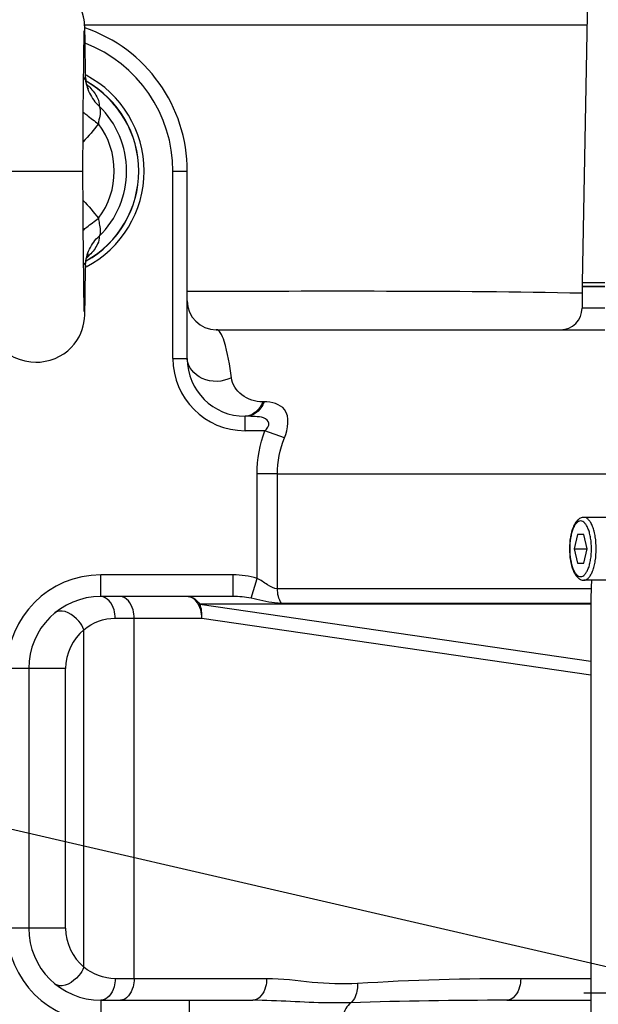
# Model space of a CAD drawing. Header units: millimetres. Extents: x -741 to 6994, y 0 to 4947.
# Tile 38 of 97: x 3514 to 3595, y 752 to 888. Entities that reach past the tile are written whole.
import ezdxf

# ---------------------------------------------------------------- set-up
doc = ezdxf.new("R2010")
doc.units = ezdxf.units.MM
doc.header["$LTSCALE"] = 384.676471
doc.layers.get('0').update_dxf_attribs({"linetype": 'CONTINUOUS'})
for name, color, linetype in [('304102000092DXF_CONTINUOUS_LINE', 7, 'CONTINUOUS'), ('304103000034DXF_CONTINUOUS_LINE', 7, 'CONTINUOUS'), ('304105000340DXF_CONTINUOUS_LINE', 7, 'CONTINUOUS'), ('304106000066DXF_CONTINUOUS_LINE', 7, 'CONTINUOUS'), ('501023000062DXF_CONTINUOUS_LINE', 7, 'CONTINUOUS'), ('501038000001DXF_CONTINUOUS_LINE', 7, 'CONTINUOUS'), ('运动范围_DXF_DIMENSION', 7, 'CONTINUOUS')]:
    doc.layers.add(name, color=color, linetype=linetype)
doc.styles.get("Standard").update_dxf_attribs({"font": 'txt', "width": 0.7})
doc.dimstyles.new('DIMSTYLE_1', dxfattribs={"dimtxt": 58.823529, "dimasz": 35.294118, "dimexe": 1, "dimexo": 0, "dimgap": 5, "dimtad": 0, "dimtih": 1, "dimtoh": 1, "dimdec": 1, "dimdsep": 46, "dimtxsty": 'Standard', "dimblk": '_FILLED', "dimblk1": '_FILLED', "dimblk2": '_FILLED', "dimcen": 0.09, "dimclrt": 5, "dimazin": 2, "dimtp": 0.5, "dimtm": 0.5, "dimtfac": 1, "dimtdec": 65535, "dimtofl": 0, "dimtmove": 0, "dimatfit": 3, "dimldrblk": '_FILLED', "dimfxl": 0, "dimtolj": 1, "dimarcsym": 0})

# ---------------------------------------------------------------- blocks, each defined once
blk = doc.blocks.new('*D1')
at = {"layer": '运动范围_DXF_DIMENSION', "color": 2, "linetype": 'Continuous', "transparency": 16777216}
for p, q in [((3611.49, 753.33), (3115.91, 867.75)), ((4120.1, 753.33), (3592.52, 753.33))]:
    blk.add_line(p, q, dxfattribs=at)
for start, end in [(96.1517, 167), (0, 70.5145)]:
    blk.add_arc((3611.49, 753.33), 502.73, start, end, dxfattribs=at)
for points in [[(3125.1, 902.04), (3121.64, 866.42), (3136.46, 898.99)], [(4107.1, 788.4), (4114.22, 753.33), (4118.86, 788.81)]]:
    blk.add_solid(points, dxfattribs=at)
blk = doc.blocks.new('_FILLED')
at = {"color": 0, "linetype": 'ByBlock'}
blk.add_solid([(0, 0), (-1, 0.1667), (-1, -0.1667)], dxfattribs=at)
blk = doc.blocks.new('*D2')
at = {"layer": '运动范围_DXF_DIMENSION', "color": 2, "linetype": 'Continuous', "transparency": 16777216}
for p, q in [((3611.49, 753.33), (3115.91, 638.92)), ((4120.1, 753.33), (3912.78, 753.33))]:
    blk.add_line(p, q, dxfattribs=at)
for start, end in [(266.8376, 360), (193, 240.2712)]:
    blk.add_arc((3611.49, 753.33), 502.73, start, end, dxfattribs=at)
for points in [[(4118.86, 717.85), (4114.22, 753.33), (4107.1, 718.27)], [(3136.46, 607.68), (3121.64, 640.24), (3125.1, 604.63)]]:
    blk.add_solid(points, dxfattribs=at)

msp = doc.modelspace()

# ---------------------------------------------------------------- linework, layer by layer
at = {"color": 2, "linetype": 'Continuous'}
msp.add_line((3611.485, 753.334), (1983.34, 1129.221), dxfattribs=at)
at = {"layer": '304102000092DXF_CONTINUOUS_LINE', "color": 7, "linetype": 'Continuous'}
for p in [(3593.627, 924.777), (3595.428, 851.834)]:
    msp.add_line(p, (3592.27, 851.834), dxfattribs=at)
at = {"layer": '304103000034DXF_CONTINUOUS_LINE', "color": 9, "linetype": 'Continuous'}
for p, q in [((3523.287, 887.635), (3592.936, 887.635)), ((3535.535, 841.334), (3535.535, 867.334)), ((3535.535, 867.334), (3537.535, 867.334)), ((3537.535, 850.693), (3538.06, 850.693)), ((3595.428, 848.334), (3592.27, 848.334)), ((3535.535, 841.334), (3537.535, 841.334)), ((3548.199, 835.334), (3547.985, 835.334)), ((3545.535, 831.334), (3545.535, 833.334)), ((3548.28, 831.334), (3545.535, 831.334)), ((3551.018, 830.334), (3548.28, 831.334)), ((3547.202, 810.855), (3547.202, 825.334)), ((3550.03, 825.334), (3547.202, 825.334)), ((3550.03, 825.332), (3599.849, 825.333)), ((3550.03, 809.414), (3550.03, 825.332)), ((3525.535, 808.334), (3525.535, 811.334)), ((3543.88, 811.334), (3525.535, 811.334)), ((3543.88, 808.334), (3543.88, 811.334)), ((3546.372, 808.094), (3547.202, 810.855)), ((3593.557, 809.414), (3550.03, 809.414)), ((3593.504, 807.262), (3539.253, 807.262)), ((3539.253, 807.262), (3593.504, 799.368)), ((3593.504, 807.374), (3550.596, 807.374)), ((3527.527, 805.334), (3539.54, 805.334)), ((3530.167, 755.334), (3530.167, 805.334)), ((3539.54, 805.334), (3593.504, 797.482)), ((3523.202, 756.933), (3523.203, 803.734)), ((3520.656, 798.334), (3512.535, 798.334)), ((3520.656, 762.334), (3520.656, 798.334)), ((3520.656, 762.334), (3512.535, 762.334)), ((3548.534, 755.334), (3527.527, 755.334)), ((3593.504, 755.334), (3583.761, 755.334)), ((3525.535, 752.334), (3525.535, 749.334)), ((3537.847, 732.334), (3537.847, 752.334))]:
    msp.add_line(p, q, dxfattribs=at)
at = {"layer": '304103000034DXF_CONTINUOUS_LINE', "color": 7, "linetype": 'Continuous'}
for p, q in [((3537.535, 841.334), (3537.535, 867.334)), ((3592.27, 851.334), (3592.27, 848.334)), ((3592.271, 851.334), (3595.428, 851.334)), ((3541.535, 845.334), (3595.428, 845.334)), ((3545.749, 833.334), (3545.535, 833.334)), ((3543.88, 808.334), (3525.535, 808.334)), ((3515.535, 798.334), (3515.535, 762.334)), ((3525.535, 752.334), (3546.621, 752.334)), ((3581.849, 752.334), (3593.504, 752.334))]:
    msp.add_line(p, q, dxfattribs=at)
for centre, radius, start, end in [((3611.535, 753.334), 225, 72.65327, 219.31615), ((3516.535, 867.334), 21, 0.00013, 71.11344), ((3516.535, 867.334), 15, 297.65761, 62.34239), ((3541.535, 849.334), 4, 180, 270), ((3589.27, 848.334), 3, 270.00007, 360), ((3545.535, 841.334), 8, 180, 270), ((3525.535, 798.334), 10, 90, 180), ((3525.535, 762.334), 10, 180, 270)]:
    msp.add_arc(centre, radius, start, end, dxfattribs=at)
at = {"layer": '304103000034DXF_CONTINUOUS_LINE', "color": 9, "linetype": 'Continuous'}
for centre, radius, start, end in [((3516.535, 867.334), 19, 0, 68.92683), ((3545.535, 841.334), 10, 180, 270), ((3525.535, 798.334), 13, 90, 180), ((3519.88, 805.187), 1.115, 120.08682, 129.48145), ((3519.908, 805.14), 1.17, 115.86234, 120.12016), ((3527.659, 798.333), 7.002, 129.52106, 179.99204), ((3525.535, 762.334), 13, 180, 270), ((3527.655, 762.333), 6.999, 179.99571, 230.48777), ((3519.88, 755.48), 1.115, 230.51853, 239.91471), ((3519.908, 755.527), 1.17, 239.88123, 244.12014), ((3581.199, 98.245), 654.089, 89.943081, 91.839258)]:
    msp.add_arc(centre, radius, start, end, dxfattribs=at)
for points in [[(3538.06, 850.693), (3556.125, 850.692), (3574.194, 850.813), (3592.255, 850.43)], [(3547.202, 825.334), (3547.203, 827.366), (3547.584, 829.425), (3548.28, 831.334)], [(3550.03, 825.332), (3550.031, 827.031), (3550.385, 828.756), (3551.018, 830.334)], [(3547.202, 810.855), (3546.131, 811.177), (3544.999, 811.334), (3543.88, 811.334)], [(3550.596, 807.374), (3550.209, 807.964), (3550.03, 808.708), (3550.03, 809.414)], [(3537.628, 808.334), (3538.277, 808.334), (3538.922, 807.82), (3539.253, 807.262)], [(3539.54, 805.334), (3539.596, 805.981), (3539.523, 806.671), (3539.253, 807.262)], [(3546.372, 808.094), (3545.554, 808.258), (3544.715, 808.334), (3543.88, 808.334)], [(3523.203, 803.734), (3524.374, 804.729), (3525.99, 805.334), (3527.527, 805.334)], [(3527.527, 755.334), (3525.99, 755.334), (3524.373, 755.938), (3523.202, 756.934)], [(3583.761, 755.334), (3576.218, 755.334), (3568.669, 755.137), (3561.141, 754.66)]]:
    msp.add_open_spline(points, degree=3, dxfattribs=at)
for points, knots in [([(3543.643, 838.667), (3543.426, 840.383), (3543.062, 842.579), (3542.299, 844.771), (3541.761, 845.334), (3541.535, 845.334)], [0, 0, 0, 0, 0.7232077, 0.9054797, 1, 1, 1, 1]), ([(3543.643, 838.667), (3542.428, 838.076), (3539.607, 837.864), (3537.535, 840.192), (3537.535, 841.334)], [0, 0, 0, 0, 0.5419468, 1, 1, 1, 1]), ([(3547.985, 835.334), (3546.961, 835.334), (3544.957, 835.941), (3543.759, 837.755), (3543.643, 838.667)], [0, 0, 0, 0, 0.5267901, 1, 1, 1, 1]), ([(3547.985, 835.334), (3547.874, 835.062), (3547.414, 834.155), (3546.467, 833.419), (3545.739, 833.344)], [0, 0, 0, 0, 0.2858061, 1, 1, 1, 1]), ([(3548.199, 835.334), (3548.08, 835.043), (3547.592, 834.083), (3546.522, 833.334), (3545.749, 833.334)], [0, 0, 0, 0, 0.2889276, 1, 1, 1, 1]), ([(3551.018, 830.334), (3551.508, 831.551), (3552.003, 834.61), (3549.2, 835.333), (3548.199, 835.334)], [0, 0, 0, 0, 0.5670675, 1, 1, 1, 1]), ([(3548.28, 831.334), (3548.574, 831.602), (3549.209, 832.389), (3548.048, 833.247), (3546.945, 833.273), (3546.149, 833.334), (3545.749, 833.334)], [0, 0, 0, 0, 0.2595835, 0.484525, 0.7394952, 1, 1, 1, 1]), ([(3550.03, 809.414), (3549.541, 809.413), (3548.568, 810.014), (3547.709, 810.588), (3547.202, 810.855)], [0, 0, 0, 0, 0.4607055, 1, 1, 1, 1]), ([(3527.527, 805.334), (3527.527, 805.72), (3527.419, 806.93), (3526.405, 808.334), (3525.535, 808.334)], [0, 0, 0, 0, 0.3072789, 1, 1, 1, 1]), ([(3530.167, 805.334), (3530.167, 805.719), (3530.067, 806.906), (3529.108, 808.334), (3528.255, 808.334)], [0, 0, 0, 0, 0.3113554, 1, 1, 1, 1]), ([(3539.54, 805.334), (3539.54, 805.719), (3539.44, 806.906), (3538.481, 808.334), (3537.628, 808.334)], [0, 0, 0, 0, 0.3113551, 1, 1, 1, 1]), ([(3550.596, 807.374), (3550.279, 807.373), (3548.847, 807.483), (3547.463, 807.875), (3546.372, 808.094)], [0, 0, 0, 0, 0.2220721, 1, 1, 1, 1]), ([(3523.202, 803.733), (3523.026, 804.159), (3522.257, 805.459), (3520.4, 806.678), (3519.398, 806.193)], [0, 0, 0, 0, 0.2927218, 1, 1, 1, 1]), ([(3523.202, 756.934), (3523.026, 756.508), (3522.257, 755.208), (3520.399, 753.989), (3519.398, 754.475)], [0, 0, 0, 0, 0.2927361, 1, 1, 1, 1]), ([(3527.527, 755.334), (3527.527, 754.948), (3527.419, 753.737), (3526.405, 752.334), (3525.535, 752.334)], [0, 0, 0, 0, 0.3072789, 1, 1, 1, 1]), ([(3530.167, 755.334), (3530.167, 754.948), (3530.067, 753.761), (3529.108, 752.334), (3528.255, 752.334)], [0, 0, 0, 0, 0.3113554, 1, 1, 1, 1]), ([(3548.534, 755.334), (3548.534, 754.948), (3548.434, 753.761), (3547.474, 752.334), (3546.621, 752.334)], [0, 0, 0, 0, 0.3113554, 1, 1, 1, 1]), ([(3561.141, 754.66), (3559.042, 754.527), (3554.818, 754.713), (3550.64, 755.334), (3548.534, 755.334)], [0, 0, 0, 0, 0.4995986, 1, 1, 1, 1]), ([(3583.761, 755.334), (3583.761, 754.948), (3583.661, 753.761), (3582.702, 752.334), (3581.849, 752.334)], [0, 0, 0, 0, 0.3113554, 1, 1, 1, 1]), ([(3561.141, 754.66), (3561.151, 754.39), (3561.108, 753.444), (3560.732, 752.436), (3560.205, 751.997)], [0, 0, 0, 0, 0.282476, 1, 1, 1, 1]), ([(3560.206, 751.997), (3559.154, 751.964), (3554.621, 751.917), (3550.099, 752.334), (3546.621, 752.334)], [0, 0, 0, 0, 0.2323292, 1, 1, 1, 1]), ([(3560.206, 751.997), (3559.63, 751.576), (3559.149, 750.578), (3559.06, 749.605), (3559.06, 749.334)], [0, 0, 0, 0, 0.7247544, 1, 1, 1, 1])]:
    msp.add_open_spline(points, degree=3, knots=knots, dxfattribs=at)
at = {"layer": '304105000340DXF_CONTINUOUS_LINE', "color": 7, "linetype": 'Continuous'}
msp.add_line((3593.504, 807.955), (3593.504, 738.712), dxfattribs=at)
msp.add_arc((3631.419, 807.963), 37.916, 176.01678, 180.01138, dxfattribs=at)
at = {"layer": '304106000066DXF_CONTINUOUS_LINE', "color": 7, "linetype": 'Continuous'}
for p, q in [((3592.27, 851.834), (3592.27, 851.334)), ((3595.428, 851.834), (3592.27, 851.834)), ((3595.428, 851.334), (3592.27, 851.334))]:
    msp.add_line(p, q, dxfattribs=at)
at = {"layer": '501023000062DXF_CONTINUOUS_LINE', "color": 7, "linetype": 'Continuous'}
for p, q in [((3596.675, 819.314), (3592.532, 819.314)), ((3591.621, 816.954), (3591.17, 814.954)), ((3592.523, 816.954), (3591.621, 816.954)), ((3592.974, 814.954), (3592.523, 816.954)), ((3591.17, 814.954), (3591.621, 812.954)), ((3591.17, 814.954), (3592.974, 814.954)), ((3592.523, 812.954), (3592.974, 814.954)), ((3591.621, 812.954), (3592.523, 812.954)), ((3596.675, 810.594), (3592.532, 810.594))]:
    msp.add_line(p, q, dxfattribs=at)
for points, knots in [([(3592.532, 819.314), (3592.365, 819.314), (3592.024, 819.231), (3591.604, 818.912), (3591.27, 818.464), (3590.895, 817.689), (3590.601, 816.501), (3590.524, 815.49), (3590.524, 814.954)], [0, 0, 0, 0, 0.0966555, 0.1946223, 0.2994744, 0.4164861, 0.6902487, 1, 1, 1, 1]), ([(3590.524, 814.954), (3590.524, 814.418), (3590.601, 813.407), (3590.895, 812.219), (3591.27, 811.444), (3591.604, 810.996), (3592.024, 810.677), (3592.365, 810.594), (3592.532, 810.594)], [0, 0, 0, 0, 0.3097539, 0.5835171, 0.7005282, 0.8053792, 0.9033426, 1, 1, 1, 1])]:
    msp.add_open_spline(points, degree=3, knots=knots, dxfattribs=at)
at = {"layer": '501023000062DXF_CONTINUOUS_LINE', "color": 9, "linetype": 'Continuous'}
for points, knots in [([(3593.58, 814.954), (3593.58, 815.448), (3593.528, 816.171), (3593.343, 817.079), (3593.16, 817.661), (3592.938, 818.144), (3592.682, 818.511), (3592.395, 818.752), (3592.072, 818.842), (3591.749, 818.752), (3591.462, 818.511), (3591.206, 818.144), (3590.984, 817.661), (3590.802, 817.079), (3590.616, 816.171), (3590.564, 815.448), (3590.564, 814.954)], [0, 0, 0, 0, 0.1678449, 0.245076, 0.3146672, 0.3749124, 0.424993, 0.4655992, 0.4999998, 0.5344005, 0.5750067, 0.6250875, 0.6853329, 0.7549241, 0.8321553, 1, 1, 1, 1]), ([(3594.236, 814.954), (3594.236, 815.512), (3594.177, 816.329), (3593.967, 817.354), (3593.761, 818.012), (3593.51, 818.557), (3593.221, 818.971), (3592.898, 819.244), (3592.647, 819.314), (3592.532, 819.314)], [0, 0, 0, 0, 0.33569, 0.4901524, 0.6293348, 0.7498252, 0.8499864, 0.9311987, 1, 1, 1, 1]), ([(3590.564, 814.954), (3590.564, 814.46), (3590.616, 813.737), (3590.802, 812.829), (3590.984, 812.246), (3591.206, 811.764), (3591.462, 811.397), (3591.749, 811.156), (3592.072, 811.065), (3592.395, 811.156), (3592.682, 811.397), (3592.938, 811.764), (3593.16, 812.246), (3593.343, 812.829), (3593.528, 813.737), (3593.58, 814.46), (3593.58, 814.954)], [0, 0, 0, 0, 0.1678449, 0.245076, 0.3146672, 0.3749124, 0.424993, 0.4655992, 0.4999998, 0.5344005, 0.5750067, 0.6250875, 0.6853329, 0.7549241, 0.8321553, 1, 1, 1, 1]), ([(3592.532, 810.594), (3592.647, 810.594), (3592.898, 810.664), (3593.221, 810.936), (3593.51, 811.351), (3593.761, 811.896), (3593.967, 812.554), (3594.177, 813.579), (3594.236, 814.396), (3594.236, 814.954)], [0, 0, 0, 0, 0.0688013, 0.1500138, 0.2501753, 0.3706661, 0.5098485, 0.6643108, 1, 1, 1, 1])]:
    msp.add_open_spline(points, degree=3, knots=knots, dxfattribs=at)
at = {"layer": '501038000001DXF_CONTINUOUS_LINE', "color": 7, "linetype": 'Continuous'}
for p, q in [((3523.231, 886.107), (3523.239, 886.436)), ((3523.332, 886.542), (3523.325, 886.782)), ((3523.345, 885.977), (3523.332, 886.542)), ((3523.201, 884.555), (3523.211, 885.166)), ((3523.211, 885.166), (3523.221, 885.683)), ((3523.221, 885.683), (3523.231, 886.107)), ((3523.358, 885.286), (3523.345, 885.977)), ((3523.372, 884.46), (3523.358, 885.286)), ((3523.179, 883.048), (3523.19, 883.849)), ((3523.19, 883.849), (3523.201, 884.555)), ((3523.386, 883.493), (3523.372, 884.46)), ((3523.162, 881.669), (3523.179, 883.048)), ((3523.4, 882.383), (3523.386, 883.493)), ((3523.421, 880.469), (3523.4, 882.383)), ((3523.145, 880.076), (3523.162, 881.669)), ((3523.127, 878.267), (3523.145, 880.076)), ((3523.424, 880.339), (3523.421, 880.469)), ((3523.424, 880.339), (3523.424, 880.338)), ((3523.109, 876.246), (3523.127, 878.267)), ((3523.083, 873.23), (3523.109, 876.246)), ((3523.035, 867.334), (3523.083, 873.23)), ((3523.078, 862.041), (3523.035, 867.334)), ((3523.105, 858.811), (3523.078, 862.041)), ((3523.125, 856.647), (3523.105, 858.811)), ((3523.144, 854.724), (3523.125, 856.647)), ((3523.162, 853.048), (3523.144, 854.724)), ((3523.404, 852.656), (3523.421, 854.198)), ((3523.421, 854.198), (3523.424, 854.329)), ((3523.424, 854.329), (3523.424, 854.33)), ((3523.179, 851.621), (3523.162, 853.048)), ((3523.39, 851.495), (3523.404, 852.656)), ((3523.19, 850.806), (3523.179, 851.621)), ((3523.201, 850.099), (3523.19, 850.806)), ((3523.376, 850.492), (3523.39, 851.495)), ((3523.211, 849.497), (3523.201, 850.099)), ((3523.221, 848.996), (3523.211, 849.497)), ((3523.35, 848.935), (3523.363, 849.642)), ((3523.363, 849.642), (3523.376, 850.492)), ((3523.23, 848.59), (3523.221, 848.996)), ((3523.238, 848.271), (3523.23, 848.59)), ((3523.246, 848.04), (3523.238, 848.271)), ((3523.338, 848.359), (3523.35, 848.935))]:
    msp.add_line(p, q, dxfattribs=at)
at = {"layer": '501038000001DXF_CONTINUOUS_LINE', "color": 9, "linetype": 'Continuous'}
msp.add_line((3510.035, 867.334), (3523.035, 867.334), dxfattribs=at)
at = {"layer": '501038000001DXF_CONTINUOUS_LINE', "color": 7, "linetype": 'Continuous'}
for points in [[(3523.325, 886.782), (3523.319, 886.998), (3523.311, 887.194), (3523.303, 887.375), (3523.293, 887.551), (3523.28, 887.743), (3523.257, 887.982), (3523.212, 888.308), (3523.129, 888.734), (3522.997, 889.216), (3522.811, 889.729), (3522.561, 890.264), (3522.24, 890.808), (3521.849, 891.341), (3521.388, 891.852), (3520.856, 892.327), (3520.254, 892.758), (3519.586, 893.131), (3518.857, 893.437), (3518.071, 893.663), (3517.239, 893.798), (3516.535, 893.834)], [(3523.239, 886.436), (3523.247, 886.665), (3523.25, 886.739), (3523.252, 886.779), (3523.252, 886.784)], [(3523.789, 878.768), (3523.796, 878.759), (3523.726, 878.9), (3523.603, 879.236), (3523.483, 879.751), (3523.424, 880.338)], [(3523.424, 854.33), (3523.483, 854.913), (3523.602, 855.429), (3523.725, 855.766), (3523.785, 855.889)], [(3516.535, 840.834), (3517.108, 840.857), (3517.83, 840.955), (3518.529, 841.124), (3519.196, 841.36), (3519.824, 841.658), (3520.408, 842.01), (3520.944, 842.411), (3521.426, 842.854), (3521.852, 843.329), (3522.218, 843.826), (3522.525, 844.337), (3522.775, 844.852), (3522.969, 845.365), (3523.111, 845.86), (3523.202, 846.298), (3523.25, 846.632), (3523.275, 846.866), (3523.289, 847.047), (3523.299, 847.204), (3523.306, 847.359), (3523.313, 847.522), (3523.32, 847.699), (3523.326, 847.895), (3523.338, 848.359)], [(3523.252, 847.884), (3523.252, 847.883), (3523.251, 847.905), (3523.249, 847.959), (3523.246, 848.04)], [(3509.745, 847.888), (3509.751, 847.672), (3509.759, 847.477), (3509.767, 847.296), (3509.776, 847.119), (3509.79, 846.928), (3509.813, 846.69), (3509.857, 846.366), (3509.94, 845.942), (3510.07, 845.461), (3510.255, 844.948), (3510.505, 844.412), (3510.824, 843.869), (3511.214, 843.334), (3511.674, 842.824), (3512.205, 842.347), (3512.806, 841.916), (3513.473, 841.541), (3514.202, 841.234), (3514.986, 841.007), (3515.818, 840.871), (3516.535, 840.834)]]:
    msp.add_lwpolyline(points, dxfattribs=at)
at = {"layer": '501038000001DXF_CONTINUOUS_LINE', "color": 9, "linetype": 'Continuous'}
for centre, radius, start, end in [((3516.535, 867.334), 14.261, 299.17775, 60.8367), ((3518.202, 873.335), 8.075, 44.12367, 48.20358), ((3516.535, 867.334), 12.584, 314.24518, 45.75482), ((3516.535, 867.334), 10.865, 322.9415, 37.0585), ((3518.198, 861.337), 8.081, 311.80047, 315.80206)]:
    msp.add_arc(centre, radius, start, end, dxfattribs=at)
at = {"layer": '501038000001DXF_CONTINUOUS_LINE', "color": 7, "linetype": 'Continuous'}
msp.add_arc((3516.535, 867.334), 14.28, 299.19395, 60.8049, dxfattribs=at)
at = {"layer": '501038000001DXF_CONTINUOUS_LINE', "color": 9, "linetype": 'Continuous'}
for points, knots in [([(3523.355, 880.351), (3523.342, 880.329), (3523.274, 880.207), (3523.204, 880.087), (3523.146, 879.989)], [0, 0, 0, 0, 0.1820294, 1, 1, 1, 1]), ([(3523.421, 880.469), (3523.421, 880.479), (3523.383, 880.39), (3523.372, 880.382), (3523.355, 880.351)], [0, 0, 0, 0, 0.2190105, 1, 1, 1, 1]), ([(3523.424, 880.338), (3523.452, 879.591), (3523.821, 878.087), (3524.753, 876.853), (3525.315, 876.348)], [0, 0, 0, 0, 0.4972372, 1, 1, 1, 1]), ([(3523.999, 878.957), (3524.434, 878.508), (3525.048, 877.725), (3525.371, 876.713), (3525.315, 876.348)], [0, 0, 0, 0, 0.628694, 1, 1, 1, 1]), ([(3523.101, 875.513), (3523.263, 875.379), (3523.952, 874.82), (3524.658, 874.281), (3525.205, 873.881)], [0, 0, 0, 0, 0.2365132, 1, 1, 1, 1]), ([(3525.315, 876.348), (3525.385, 876.208), (3525.495, 875.746), (3525.413, 874.906), (3525.232, 874.25), (3525.205, 873.881)], [0, 0, 0, 0, 0.1878821, 0.5565926, 1, 1, 1, 1]), ([(3523.101, 859.154), (3523.263, 859.288), (3523.952, 859.848), (3524.658, 860.386), (3525.205, 860.786)], [0, 0, 0, 0, 0.2365134, 1, 1, 1, 1]), ([(3525.205, 860.786), (3525.223, 860.536), (3525.389, 859.743), (3525.571, 858.833), (3525.315, 858.319)], [0, 0, 0, 0, 0.3043402, 1, 1, 1, 1]), ([(3523.424, 854.33), (3523.452, 855.076), (3523.821, 856.581), (3524.753, 857.815), (3525.315, 858.319)], [0, 0, 0, 0, 0.4972381, 1, 1, 1, 1]), ([(3525.315, 858.319), (3525.371, 857.953), (3525.046, 856.938), (3524.429, 856.153), (3523.991, 855.703)], [0, 0, 0, 0, 0.3711371, 1, 1, 1, 1]), ([(3523.145, 854.68), (3523.175, 854.629), (3523.259, 854.486), (3523.341, 854.341), (3523.393, 854.247)], [0, 0, 0, 0, 0.355978, 1, 1, 1, 1]), ([(3523.393, 854.247), (3523.4, 854.234), (3523.404, 854.23), (3523.421, 854.194), (3523.421, 854.198)], [0, 0, 0, 0, 0.7909838, 1, 1, 1, 1])]:
    msp.add_open_spline(points, degree=3, knots=knots, dxfattribs=at)
for points in [[(3525.205, 873.881), (3524.55, 873.012), (3523.831, 872.189), (3523.068, 871.413)], [(3523.069, 863.254), (3523.831, 862.478), (3524.55, 861.656), (3525.205, 860.786)]]:
    msp.add_open_spline(points, degree=3, dxfattribs=at)

# ---------------------------------------------------------------- dimensions: what is measured, and where the dimension line sits
at = {"layer": '运动范围_DXF_DIMENSION', "color": 2, "linetype": 'Continuous'}
for base, line1, line2, picture, middle in [((3668.396, 1252.834), ((4125.127, 753.334), (4120.1, 753.334)), ((3616.384, 752.203), (3611.485, 753.334)), '*D1', (3587.024, 1223.422)), ((3668.396, 253.833), ((3616.384, 754.465), (3611.485, 753.334)), ((4115.072, 753.334), (4120.1, 753.334)), '*D2', (3391.594, 240.65))]:
    dim = msp.add_angular_dim_2l(base=base, line1=line1, line2=line2, dimstyle='DIMSTYLE_1', dxfattribs=at)
    dim.commit()
    dim.dimension.update_dxf_attribs({"geometry": picture, "text_midpoint": middle, "dimtype": 162})

doc.saveas('drawing.dxf')
